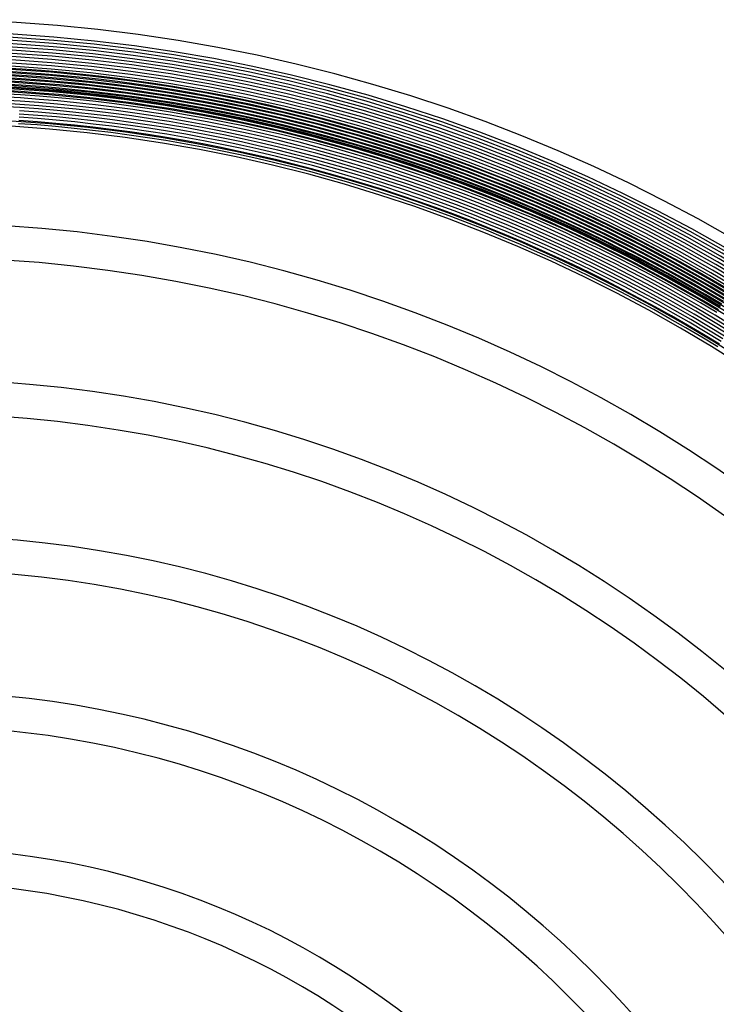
# Model space of a CAD drawing. Header units: millimetres. Extents: x -232 to 232, y -232 to 232.
# Tile 65 of 66: x 12 to 93, y 75 to 190. Entities that reach past the tile are written whole.
import ezdxf

# ---------------------------------------------------------------- set-up
doc = ezdxf.new("R2010")
doc.units = ezdxf.units.MM
doc.layers.add('HIDDEN', color=7, linetype='Continuous')
doc.layers.add('THICK', color=7, linetype='Continuous')

msp = doc.modelspace()

# ---------------------------------------------------------------- linework, layer by layer
at = {"layer": 'HIDDEN'}
for p, q in [((12.28, 183.84), (10.05, 183.98)), ((12.31, 184.21), (10.07, 184.35)), ((14.54, 184.05), (12.31, 184.21)), ((16.77, 183.86), (14.54, 184.05)), ((12.21, 182.72), (9.99, 182.85)), ((12.23, 183.09), (10.01, 183.23)), ((12.26, 183.47), (10.03, 183.6)), ((14.45, 182.93), (12.23, 183.09)), ((14.48, 183.3), (12.26, 183.47)), ((14.51, 183.68), (12.28, 183.84)), ((16.67, 182.74), (14.45, 182.93)), ((16.7, 183.11), (14.48, 183.3)), ((16.74, 183.49), (14.51, 183.68)), ((18.92, 182.9), (16.7, 183.11)), ((18.96, 183.27), (16.74, 183.49)), ((19, 183.64), (16.77, 183.86)), ((21.14, 182.66), (18.92, 182.9)), ((21.18, 183.03), (18.96, 183.27)), ((21.23, 183.4), (19, 183.64)), ((23.4, 182.76), (21.18, 183.03)), ((23.45, 183.13), (21.23, 183.4)), ((25.67, 182.83), (23.45, 183.13)), ((27.89, 182.51), (25.67, 182.83)), ((12.13, 181.6), (9.93, 181.73)), ((12.16, 181.97), (9.95, 182.1)), ((12.18, 182.34), (9.97, 182.48)), ((14.36, 181.81), (12.16, 181.97)), ((14.39, 182.18), (12.18, 182.34)), ((14.42, 182.56), (12.21, 182.72)), ((16.57, 181.62), (14.36, 181.81)), ((16.6, 181.99), (14.39, 182.18)), ((16.64, 182.37), (14.42, 182.56)), ((18.77, 181.41), (16.57, 181.62)), ((18.81, 181.78), (16.6, 181.99)), ((18.85, 182.15), (16.64, 182.37)), ((18.89, 182.53), (16.67, 182.74)), ((21.01, 181.54), (18.81, 181.78)), ((21.06, 181.91), (18.85, 182.15)), ((21.1, 182.28), (18.89, 182.53)), ((23.26, 181.64), (21.06, 181.91)), ((23.31, 182.01), (21.1, 182.28)), ((23.36, 182.39), (21.14, 182.66)), ((25.46, 181.35), (23.26, 181.64)), ((25.51, 181.72), (23.31, 182.01)), ((25.57, 182.09), (23.36, 182.39)), ((25.62, 182.46), (23.4, 182.76)), ((27.72, 181.39), (25.51, 181.72)), ((27.77, 181.77), (25.57, 182.09)), ((27.83, 182.14), (25.62, 182.46)), ((29.98, 181.42), (27.77, 181.77)), ((30.04, 181.79), (27.83, 182.14)), ((30.1, 182.16), (27.89, 182.51)), ((32.24, 181.41), (30.04, 181.79)), ((32.3, 181.78), (30.1, 182.16)), ((34.51, 181.37), (32.3, 181.78)), ((12.06, 180.47), (9.87, 180.61)), ((12.08, 180.85), (9.89, 180.98)), ((12.11, 181.22), (9.91, 181.35)), ((14.25, 180.31), (12.06, 180.47)), ((14.28, 180.69), (12.08, 180.85)), ((14.31, 181.06), (12.11, 181.22)), ((14.33, 181.43), (12.13, 181.6)), ((16.47, 180.5), (14.28, 180.69)), ((16.5, 180.87), (14.31, 181.06)), ((16.53, 181.25), (14.33, 181.43)), ((18.65, 180.29), (16.47, 180.5)), ((18.69, 180.66), (16.5, 180.87)), ((18.73, 181.03), (16.53, 181.25)), ((20.88, 180.42), (18.69, 180.66)), ((20.93, 180.79), (18.73, 181.03)), ((20.97, 181.17), (18.77, 181.41)), ((23.12, 180.53), (20.93, 180.79)), ((23.16, 180.9), (20.97, 181.17)), ((23.21, 181.27), (21.01, 181.54)), ((25.31, 180.23), (23.12, 180.53)), ((25.36, 180.6), (23.16, 180.9)), ((25.41, 180.97), (23.21, 181.27)), ((27.55, 180.28), (25.36, 180.6)), ((27.6, 180.65), (25.41, 180.97)), ((27.66, 181.02), (25.46, 181.35)), ((29.79, 180.31), (27.6, 180.65)), ((29.85, 180.68), (27.66, 181.02)), ((29.91, 181.05), (27.72, 181.39)), ((32.04, 180.3), (29.85, 180.68)), ((32.11, 180.67), (29.91, 181.05)), ((32.17, 181.04), (29.98, 181.42)), ((34.3, 180.27), (32.11, 180.67)), ((34.37, 180.63), (32.17, 181.04)), ((34.44, 181), (32.24, 181.41)), ((36.56, 180.2), (34.37, 180.63)), ((36.63, 180.57), (34.44, 181)), ((36.7, 180.94), (34.51, 181.37)), ((38.82, 180.11), (36.63, 180.57)), ((38.9, 180.48), (36.7, 180.94)), ((41.08, 180), (38.9, 180.48)), ((12.01, 179.72), (9.83, 179.86)), ((12.03, 180.1), (9.85, 180.23)), ((14.16, 179.19), (11.98, 179.35)), ((14.19, 179.57), (12.01, 179.72)), ((14.22, 179.94), (12.03, 180.1)), ((16.36, 179.38), (14.19, 179.57)), ((16.4, 179.75), (14.22, 179.94)), ((16.43, 180.13), (14.25, 180.31)), ((18.54, 179.17), (16.36, 179.38)), ((18.58, 179.54), (16.4, 179.75)), ((18.62, 179.91), (16.43, 180.13)), ((20.75, 179.3), (18.58, 179.54)), ((20.8, 179.68), (18.62, 179.91)), ((20.84, 180.05), (18.65, 180.29)), ((22.97, 179.41), (20.8, 179.68)), ((23.02, 179.78), (20.84, 180.05)), ((23.07, 180.15), (20.88, 180.42)), ((25.15, 179.12), (22.97, 179.41)), ((25.2, 179.49), (23.02, 179.78)), ((25.25, 179.86), (23.07, 180.15)), ((27.38, 179.17), (25.2, 179.49)), ((27.43, 179.54), (25.25, 179.86)), ((27.49, 179.91), (25.31, 180.23)), ((29.61, 179.2), (27.43, 179.54)), ((29.67, 179.57), (27.49, 179.91)), ((29.73, 179.94), (27.55, 180.28)), ((31.85, 179.19), (29.67, 179.57)), ((31.91, 179.56), (29.73, 179.94)), ((31.98, 179.93), (29.79, 180.31)), ((34.09, 179.16), (31.91, 179.56)), ((34.16, 179.53), (31.98, 179.93)), ((34.23, 179.9), (32.04, 180.3)), ((36.33, 179.1), (34.16, 179.53)), ((36.41, 179.47), (34.23, 179.9)), ((36.48, 179.84), (34.3, 180.27)), ((38.58, 179.01), (36.41, 179.47)), ((38.66, 179.38), (36.48, 179.84)), ((38.74, 179.75), (36.56, 180.2)), ((40.83, 178.9), (38.66, 179.38)), ((40.92, 179.26), (38.74, 179.75)), ((41, 179.63), (38.82, 180.11)), ((43.18, 179.12), (41, 179.63)), ((43.26, 179.48), (41.08, 180)), ((45.44, 178.95), (43.26, 179.48)), ((14.07, 178.07), (11.91, 178.23)), ((14.1, 178.44), (11.93, 178.6)), ((14.13, 178.82), (11.96, 178.98)), ((16.26, 178.26), (14.1, 178.44)), ((16.3, 178.63), (14.13, 178.82)), ((16.33, 179.01), (14.16, 179.19)), ((18.42, 178.05), (16.26, 178.26)), ((18.46, 178.42), (16.3, 178.63)), ((18.5, 178.8), (16.33, 179.01)), ((20.62, 178.19), (18.46, 178.42)), ((20.67, 178.56), (18.5, 178.8)), ((20.71, 178.93), (18.54, 179.17)), ((22.78, 177.92), (20.62, 178.19)), ((22.83, 178.29), (20.67, 178.56)), ((22.88, 178.67), (20.71, 178.93)), ((22.93, 179.04), (20.75, 179.3)), ((24.99, 178), (22.83, 178.29)), ((25.04, 178.38), (22.88, 178.67)), ((25.1, 178.75), (22.93, 179.04)), ((27.21, 178.06), (25.04, 178.38)), ((27.26, 178.43), (25.1, 178.75)), ((27.32, 178.8), (25.15, 179.12)), ((29.43, 178.09), (27.26, 178.43)), ((29.49, 178.46), (27.32, 178.8)), ((29.55, 178.83), (27.38, 179.17)), ((31.65, 178.08), (29.49, 178.46)), ((31.71, 178.45), (29.55, 178.83)), ((31.78, 178.82), (29.61, 179.2)), ((33.88, 178.06), (31.71, 178.45)), ((33.95, 178.42), (31.78, 178.82)), ((34.02, 178.79), (31.85, 179.19)), ((36.11, 178), (33.95, 178.42)), ((36.18, 178.37), (34.02, 178.79)), ((36.26, 178.73), (34.09, 179.16)), ((38.34, 177.92), (36.18, 178.37)), ((38.42, 178.28), (36.26, 178.73)), ((38.5, 178.65), (36.33, 179.1)), ((40.58, 177.8), (38.42, 178.28)), ((40.67, 178.17), (38.5, 178.65)), ((40.75, 178.53), (38.58, 179.01)), ((42.82, 177.66), (40.67, 178.17)), ((42.91, 178.03), (40.75, 178.53)), ((43, 178.39), (40.83, 178.9)), ((43.09, 178.76), (40.92, 179.26)), ((45.16, 177.86), (43, 178.39)), ((45.25, 178.22), (43.09, 178.76)), ((45.34, 178.58), (43.18, 179.12)), ((47.41, 177.66), (45.25, 178.22)), ((47.51, 178.02), (45.34, 178.58)), ((47.6, 178.38), (45.44, 178.95)), ((49.76, 177.79), (47.6, 178.38)), ((14.04, 177.7), (11.88, 177.85)), ((16.19, 177.51), (14.04, 177.7)), ((16.23, 177.89), (14.07, 178.07)), ((18.35, 177.3), (16.19, 177.51)), ((18.38, 177.68), (16.23, 177.89)), ((20.49, 177.07), (18.35, 177.3)), ((20.54, 177.44), (18.38, 177.68)), ((20.58, 177.81), (18.42, 178.05)), ((22.64, 176.81), (20.49, 177.07)), ((22.69, 177.18), (20.54, 177.44)), ((22.74, 177.55), (20.58, 177.81)), ((24.84, 176.89), (22.69, 177.18)), ((24.89, 177.26), (22.74, 177.55)), ((24.94, 177.63), (22.78, 177.92)), ((27.04, 176.95), (24.89, 177.26)), ((27.09, 177.32), (24.94, 177.63)), ((27.15, 177.69), (24.99, 178)), ((29.24, 176.98), (27.09, 177.32)), ((29.3, 177.35), (27.15, 177.69)), ((29.36, 177.72), (27.21, 178.06)), ((31.45, 176.98), (29.3, 177.35)), ((31.52, 177.35), (29.36, 177.72)), ((31.58, 177.72), (29.43, 178.09)), ((33.67, 176.95), (31.52, 177.35)), ((33.74, 177.32), (31.58, 177.72)), ((33.81, 177.69), (31.65, 178.08)), ((35.88, 176.9), (33.74, 177.32)), ((35.96, 177.26), (33.81, 177.69)), ((36.03, 177.63), (33.88, 178.06)), ((38.11, 176.82), (35.96, 177.26)), ((38.19, 177.18), (36.03, 177.63)), ((38.26, 177.55), (36.11, 178)), ((40.33, 176.71), (38.19, 177.18)), ((40.42, 177.07), (38.26, 177.55)), ((40.5, 177.44), (38.34, 177.92)), ((42.56, 176.57), (40.42, 177.07)), ((42.65, 176.93), (40.5, 177.44)), ((42.74, 177.3), (40.58, 177.8)), ((44.88, 176.77), (42.74, 177.3)), ((44.98, 177.13), (42.82, 177.66)), ((45.07, 177.49), (42.91, 178.03)), ((47.12, 176.57), (44.98, 177.13)), ((47.22, 176.93), (45.07, 177.49)), ((47.31, 177.3), (45.16, 177.86)), ((49.46, 176.71), (47.31, 177.3)), ((49.56, 177.07), (47.41, 177.66)), ((49.66, 177.43), (47.51, 178.02)), ((51.71, 176.46), (49.56, 177.07)), ((51.81, 176.82), (49.66, 177.43)), ((51.92, 177.18), (49.76, 177.79)), ((54.06, 176.53), (51.92, 177.18)), ((24.78, 176.52), (22.64, 176.81)), ((26.92, 176.21), (24.78, 176.52)), ((26.98, 176.58), (24.84, 176.89)), ((29.06, 175.87), (26.92, 176.21)), ((29.12, 176.24), (26.98, 176.58)), ((29.18, 176.61), (27.04, 176.95)), ((31.19, 175.5), (29.06, 175.87)), ((31.25, 175.87), (29.12, 176.24)), ((31.32, 176.24), (29.18, 176.61)), ((31.39, 176.61), (29.24, 176.98)), ((33.39, 175.48), (31.25, 175.87)), ((33.46, 175.85), (31.32, 176.24)), ((33.53, 176.21), (31.39, 176.61)), ((33.6, 176.58), (31.45, 176.98)), ((35.66, 175.79), (33.53, 176.21)), ((35.74, 176.16), (33.6, 176.58)), ((35.81, 176.53), (33.67, 176.95)), ((37.87, 175.72), (35.74, 176.16)), ((37.95, 176.08), (35.81, 176.53)), ((38.03, 176.45), (35.88, 176.9)), ((40.08, 175.61), (37.95, 176.08)), ((40.17, 175.97), (38.03, 176.45)), ((40.25, 176.34), (38.11, 176.82)), ((42.3, 175.47), (40.17, 175.97)), ((42.38, 175.84), (40.25, 176.34)), ((42.47, 176.2), (40.33, 176.71)), ((44.61, 175.68), (42.47, 176.2)), ((44.7, 176.04), (42.56, 176.57)), ((44.79, 176.4), (42.65, 176.93)), ((46.83, 175.48), (44.7, 176.04)), ((46.93, 175.85), (44.79, 176.4)), ((47.02, 176.21), (44.88, 176.77)), ((49.16, 175.63), (47.02, 176.21)), ((49.26, 175.99), (47.12, 176.57)), ((49.36, 176.35), (47.22, 176.93)), ((51.39, 175.38), (49.26, 175.99)), ((51.5, 175.74), (49.36, 176.35)), ((51.6, 176.1), (49.46, 176.71)), ((53.73, 175.46), (51.6, 176.1)), ((53.84, 175.82), (51.71, 176.46)), ((53.95, 176.17), (51.81, 176.82)), ((56.09, 175.51), (53.95, 176.17)), ((56.2, 175.86), (54.06, 176.53)), ((58.33, 175.17), (56.2, 175.86)), ((33.32, 175.11), (31.19, 175.5)), ((35.44, 174.69), (33.32, 175.11)), ((35.51, 175.06), (33.39, 175.48)), ((35.59, 175.43), (33.46, 175.85)), ((37.63, 174.62), (35.51, 175.06)), ((37.71, 174.98), (35.59, 175.43)), ((37.79, 175.35), (35.66, 175.79)), ((39.83, 174.51), (37.71, 174.98)), ((39.91, 174.88), (37.79, 175.35)), ((40, 175.24), (37.87, 175.72)), ((42.03, 174.38), (39.91, 174.88)), ((42.12, 174.75), (40, 175.24)), ((42.21, 175.11), (40.08, 175.61)), ((44.24, 174.22), (42.12, 174.75)), ((44.33, 174.58), (42.21, 175.11)), ((44.42, 174.95), (42.3, 175.47)), ((44.51, 175.31), (42.38, 175.84)), ((46.54, 174.4), (44.42, 174.95)), ((46.64, 174.76), (44.51, 175.31)), ((46.73, 175.12), (44.61, 175.68)), ((48.75, 174.18), (46.64, 174.76)), ((48.85, 174.54), (46.73, 175.12)), ((48.96, 174.9), (46.83, 175.48)), ((49.06, 175.26), (46.93, 175.85)), ((51.07, 174.3), (48.96, 174.9)), ((51.18, 174.66), (49.06, 175.26)), ((51.28, 175.02), (49.16, 175.63)), ((53.4, 174.38), (51.28, 175.02)), ((53.51, 174.74), (51.39, 175.38)), ((53.62, 175.1), (51.5, 175.74)), ((55.63, 174.08), (53.51, 174.74)), ((55.74, 174.43), (53.62, 175.1)), ((55.86, 174.79), (53.73, 175.46)), ((55.97, 175.15), (53.84, 175.82)), ((57.97, 174.1), (55.86, 174.79)), ((58.09, 174.46), (55.97, 175.15)), ((58.21, 174.81), (56.09, 175.51)), ((60.33, 174.09), (58.21, 174.81)), ((60.45, 174.45), (58.33, 175.17)), ((37.55, 174.25), (35.44, 174.69)), ((39.66, 173.78), (37.55, 174.25)), ((39.75, 174.15), (37.63, 174.62)), ((41.77, 173.29), (39.66, 173.78)), ((41.86, 173.65), (39.75, 174.15)), ((41.95, 174.02), (39.83, 174.51)), ((43.96, 173.13), (41.86, 173.65)), ((44.05, 173.49), (41.95, 174.02)), ((44.14, 173.86), (42.03, 174.38)), ((46.25, 173.31), (44.14, 173.86)), ((46.35, 173.67), (44.24, 174.22)), ((46.44, 174.03), (44.33, 174.58)), ((48.45, 173.1), (46.35, 173.67)), ((48.55, 173.46), (46.44, 174.03)), ((48.65, 173.82), (46.54, 174.4)), ((50.76, 173.22), (48.65, 173.82)), ((50.86, 173.58), (48.75, 174.18)), ((50.97, 173.94), (48.85, 174.54)), ((52.96, 172.95), (50.86, 173.58)), ((53.07, 173.31), (50.97, 173.94)), ((53.18, 173.66), (51.07, 174.3)), ((53.29, 174.02), (51.18, 174.66)), ((55.29, 173.01), (53.18, 173.66)), ((55.4, 173.36), (53.29, 174.02)), ((55.51, 173.72), (53.4, 174.38)), ((57.62, 173.03), (55.51, 173.72)), ((57.74, 173.39), (55.63, 174.08)), ((57.85, 173.75), (55.74, 174.43)), ((59.96, 173.03), (57.85, 173.75)), ((60.08, 173.39), (57.97, 174.1)), ((60.2, 173.74), (58.09, 174.46)), ((62.31, 173), (60.2, 173.74)), ((62.43, 173.35), (60.33, 174.09)), ((62.56, 173.7), (60.45, 174.45)), ((64.66, 172.93), (62.56, 173.7)), ((43.87, 172.77), (41.77, 173.29)), ((45.96, 172.22), (43.87, 172.77)), ((46.06, 172.59), (43.96, 173.13)), ((46.15, 172.95), (44.05, 173.49)), ((48.15, 172.01), (46.06, 172.59)), ((48.25, 172.37), (46.15, 172.95)), ((48.35, 172.74), (46.25, 173.31)), ((50.44, 172.14), (48.35, 172.74)), ((50.55, 172.5), (48.45, 173.1)), ((50.65, 172.86), (48.55, 173.46)), ((52.63, 171.87), (50.55, 172.5)), ((52.74, 172.23), (50.65, 172.86)), ((52.85, 172.59), (50.76, 173.22)), ((54.94, 171.93), (52.85, 172.59)), ((55.06, 172.29), (52.96, 172.95)), ((55.17, 172.65), (53.07, 173.31)), ((57.26, 171.97), (55.17, 172.65)), ((57.38, 172.32), (55.29, 173.01)), ((57.5, 172.68), (55.4, 173.36)), ((59.59, 171.97), (57.5, 172.68)), ((59.71, 172.32), (57.62, 173.03)), ((59.84, 172.68), (57.74, 173.39)), ((61.93, 171.94), (59.84, 172.68)), ((62.05, 172.29), (59.96, 173.03)), ((62.18, 172.64), (60.08, 173.39)), ((64.27, 171.88), (62.18, 172.64)), ((64.4, 172.23), (62.31, 173)), ((64.53, 172.58), (62.43, 173.35)), ((66.62, 171.78), (64.53, 172.58)), ((66.76, 172.13), (64.66, 172.93)), ((48.05, 171.65), (45.96, 172.22)), ((50.12, 171.06), (48.05, 171.65)), ((50.23, 171.42), (48.15, 172.01)), ((50.34, 171.78), (48.25, 172.37)), ((52.31, 170.8), (50.23, 171.42)), ((52.42, 171.15), (50.34, 171.78)), ((52.53, 171.51), (50.44, 172.14)), ((54.6, 170.86), (52.53, 171.51)), ((54.72, 171.22), (52.63, 171.87)), ((54.83, 171.58), (52.74, 172.23)), ((56.91, 170.9), (54.83, 171.58)), ((57.03, 171.26), (54.94, 171.93)), ((57.14, 171.61), (55.06, 172.29)), ((59.22, 170.91), (57.14, 171.61)), ((59.34, 171.26), (57.26, 171.97)), ((59.47, 171.61), (57.38, 172.32)), ((61.54, 170.88), (59.47, 171.61)), ((61.67, 171.23), (59.59, 171.97)), ((61.8, 171.59), (59.71, 172.32)), ((63.87, 170.82), (61.8, 171.59)), ((64.01, 171.17), (61.93, 171.94)), ((64.14, 171.53), (62.05, 172.29)), ((66.21, 170.74), (64.14, 171.53)), ((66.35, 171.08), (64.27, 171.88)), ((66.48, 171.43), (64.4, 172.23)), ((68.56, 170.62), (66.48, 171.43)), ((68.7, 170.96), (66.62, 171.78)), ((68.84, 171.31), (66.76, 172.13)), ((70.91, 170.46), (68.84, 171.31)), ((52.2, 170.44), (50.12, 171.06)), ((54.26, 169.79), (52.2, 170.44)), ((54.37, 170.15), (52.31, 170.8)), ((54.49, 170.51), (52.42, 171.15)), ((56.43, 169.48), (54.37, 170.15)), ((56.55, 169.83), (54.49, 170.51)), ((56.67, 170.19), (54.6, 170.86)), ((56.79, 170.54), (54.72, 171.22)), ((58.73, 169.49), (56.67, 170.19)), ((58.85, 169.84), (56.79, 170.54)), ((58.98, 170.2), (56.91, 170.9)), ((59.1, 170.55), (57.03, 171.26)), ((61.04, 169.47), (58.98, 170.2)), ((61.16, 169.82), (59.1, 170.55)), ((61.29, 170.17), (59.22, 170.91)), ((61.42, 170.53), (59.34, 171.26)), ((63.35, 169.42), (61.29, 170.17)), ((63.48, 169.77), (61.42, 170.53)), ((63.61, 170.12), (61.54, 170.88)), ((63.74, 170.47), (61.67, 171.23)), ((65.67, 169.34), (63.61, 170.12)), ((65.81, 169.69), (63.74, 170.47)), ((65.94, 170.04), (63.87, 170.82)), ((66.08, 170.39), (64.01, 171.17)), ((68.14, 169.57), (66.08, 170.39)), ((68.28, 169.92), (66.21, 170.74)), ((68.42, 170.27), (66.35, 171.08)), ((70.48, 169.43), (68.42, 170.27)), ((70.62, 169.77), (68.56, 170.62)), ((70.77, 170.12), (68.7, 170.96)), ((72.83, 169.25), (70.77, 170.12)), ((72.97, 169.59), (70.91, 170.46)), ((56.31, 169.12), (54.26, 169.79)), ((58.36, 168.42), (56.31, 169.12)), ((58.48, 168.78), (56.43, 169.48)), ((58.61, 169.13), (56.55, 169.83)), ((60.65, 168.41), (58.61, 169.13)), ((60.78, 168.76), (58.73, 169.49)), ((60.91, 169.12), (58.85, 169.84)), ((62.96, 168.36), (60.91, 169.12)), ((63.09, 168.72), (61.04, 169.47)), ((63.22, 169.07), (61.16, 169.82)), ((65.26, 168.29), (63.22, 169.07)), ((65.4, 168.64), (63.35, 169.42)), ((65.54, 168.99), (63.48, 169.77)), ((67.58, 168.18), (65.54, 168.99)), ((67.72, 168.53), (65.67, 169.34)), ((67.86, 168.88), (65.81, 169.69)), ((68, 169.22), (65.94, 170.04)), ((70.05, 168.39), (68, 169.22)), ((70.19, 168.73), (68.14, 169.57)), ((70.34, 169.08), (68.28, 169.92)), ((72.38, 168.21), (70.34, 169.08)), ((72.53, 168.56), (70.48, 169.43)), ((72.68, 168.9), (70.62, 169.77)), ((74.87, 168.35), (72.83, 169.25)), ((75.03, 168.69), (72.97, 169.59)), ((60.4, 167.7), (58.36, 168.42)), ((60.53, 168.06), (58.48, 168.78)), ((62.56, 167.31), (60.53, 168.06)), ((62.69, 167.66), (60.65, 168.41)), ((62.82, 168.01), (60.78, 168.76)), ((64.86, 167.24), (62.82, 168.01)), ((64.99, 167.59), (62.96, 168.36)), ((65.13, 167.94), (63.09, 168.72)), ((67.16, 167.14), (65.13, 167.94)), ((67.3, 167.48), (65.26, 168.29)), ((67.44, 167.83), (65.4, 168.64)), ((69.47, 167), (67.44, 167.83)), ((69.62, 167.35), (67.58, 168.18)), ((69.76, 167.69), (67.72, 168.53)), ((69.9, 168.04), (67.86, 168.88)), ((71.94, 167.18), (69.9, 168.04)), ((72.08, 167.52), (70.05, 168.39)), ((72.23, 167.87), (70.19, 168.73)), ((74.26, 166.98), (72.23, 167.87)), ((74.42, 167.32), (72.38, 168.21)), ((74.57, 167.67), (72.53, 168.56)), ((74.72, 168.01), (72.68, 168.9)), ((76.75, 167.09), (74.72, 168.01)), ((76.91, 167.43), (74.87, 168.35)), ((77.07, 167.77), (75.03, 168.69)), ((62.43, 166.96), (60.4, 167.7)), ((64.45, 166.19), (62.43, 166.96)), ((64.59, 166.54), (62.56, 167.31)), ((64.72, 166.89), (62.69, 167.66)), ((66.74, 166.09), (64.72, 166.89)), ((66.88, 166.44), (64.86, 167.24)), ((67.02, 166.79), (64.99, 167.59)), ((69.04, 165.96), (67.02, 166.79)), ((69.18, 166.31), (67.16, 167.14)), ((69.33, 166.66), (67.3, 167.48)), ((71.49, 166.15), (69.47, 167)), ((71.64, 166.49), (69.62, 167.35)), ((71.79, 166.84), (69.76, 167.69)), ((73.81, 165.95), (71.79, 166.84)), ((73.96, 166.3), (71.94, 167.18)), ((74.11, 166.64), (72.08, 167.52)), ((76.28, 166.07), (74.26, 166.98)), ((76.44, 166.41), (74.42, 167.32)), ((76.6, 166.75), (74.57, 167.67)), ((78.61, 165.81), (76.6, 166.75)), ((78.77, 166.15), (76.75, 167.09)), ((78.93, 166.49), (76.91, 167.43)), ((79.1, 166.82), (77.07, 167.77)), ((81.11, 165.85), (79.1, 166.82)), ((66.46, 165.4), (64.45, 166.19)), ((66.6, 165.74), (64.59, 166.54)), ((68.61, 164.92), (66.6, 165.74)), ((68.75, 165.27), (66.74, 166.09)), ((68.9, 165.62), (66.88, 166.44)), ((70.9, 164.77), (68.9, 165.62)), ((71.05, 165.11), (69.04, 165.96)), ((71.2, 165.46), (69.18, 166.31)), ((71.34, 165.8), (69.33, 166.66)), ((73.35, 164.92), (71.34, 165.8)), ((73.5, 165.27), (71.49, 166.15)), ((73.65, 165.61), (71.64, 166.49)), ((75.66, 164.7), (73.65, 165.61)), ((75.81, 165.05), (73.81, 165.95)), ((75.97, 165.39), (73.96, 166.3)), ((76.13, 165.73), (74.11, 166.64)), ((78.13, 164.79), (76.13, 165.73)), ((78.29, 165.13), (76.28, 166.07)), ((78.45, 165.47), (76.44, 166.41)), ((80.62, 164.84), (78.61, 165.81)), ((80.78, 165.18), (78.77, 166.15)), ((80.95, 165.52), (78.93, 166.49)), ((83.12, 164.86), (81.11, 165.85)), ((68.46, 164.58), (66.46, 165.4)), ((70.45, 163.74), (68.46, 164.58)), ((70.6, 164.08), (68.61, 164.92)), ((70.75, 164.42), (68.75, 165.27)), ((72.74, 163.55), (70.75, 164.42)), ((72.89, 163.9), (70.9, 164.77)), ((73.04, 164.24), (71.05, 165.11)), ((73.2, 164.58), (71.2, 165.46)), ((75.19, 163.68), (73.2, 164.58)), ((75.34, 164.02), (73.35, 164.92)), ((75.5, 164.36), (73.5, 165.27)), ((77.65, 163.77), (75.66, 164.7)), ((77.81, 164.11), (75.81, 165.05)), ((77.97, 164.45), (75.97, 165.39)), ((79.96, 163.49), (77.97, 164.45)), ((80.12, 163.83), (78.13, 164.79)), ((80.29, 164.17), (78.29, 165.13)), ((80.45, 164.51), (78.45, 165.47)), ((82.44, 163.52), (80.45, 164.51)), ((82.61, 163.85), (80.62, 164.84)), ((82.78, 164.19), (80.78, 165.18)), ((82.95, 164.52), (80.95, 165.52)), ((84.94, 163.5), (82.95, 164.52)), ((85.11, 163.84), (83.12, 164.86)), ((72.43, 162.87), (70.45, 163.74)), ((72.59, 163.21), (70.6, 164.08)), ((74.72, 162.66), (72.74, 163.55)), ((74.87, 163), (72.89, 163.9)), ((75.03, 163.34), (73.04, 164.24)), ((77.01, 162.42), (75.03, 163.34)), ((77.17, 162.76), (75.19, 163.68)), ((77.33, 163.1), (75.34, 164.02)), ((77.49, 163.44), (75.5, 164.36)), ((79.47, 162.48), (77.49, 163.44)), ((79.63, 162.82), (77.65, 163.77)), ((79.8, 163.16), (77.81, 164.11)), ((81.94, 162.51), (79.96, 163.49)), ((82.11, 162.85), (80.12, 163.83)), ((82.27, 163.18), (80.29, 164.17)), ((84.42, 162.51), (82.44, 163.52)), ((84.59, 162.84), (82.61, 163.85)), ((84.77, 163.17), (82.78, 164.19)), ((86.92, 162.46), (84.94, 163.5)), ((87.09, 162.79), (85.11, 163.84)), ((74.41, 161.98), (72.43, 162.87)), ((74.56, 162.32), (72.59, 163.21)), ((76.53, 161.4), (74.56, 162.32)), ((76.69, 161.74), (74.72, 162.66)), ((76.85, 162.08), (74.87, 163)), ((78.81, 161.14), (76.85, 162.08)), ((78.97, 161.47), (77.01, 162.42)), ((79.14, 161.81), (77.17, 162.76)), ((79.3, 162.15), (77.33, 163.1)), ((81.26, 161.17), (79.3, 162.15)), ((81.43, 161.51), (79.47, 162.48)), ((81.6, 161.84), (79.63, 162.82)), ((81.77, 162.18), (79.8, 163.16)), ((83.73, 161.17), (81.77, 162.18)), ((83.9, 161.51), (81.94, 162.51)), ((84.08, 161.84), (82.11, 162.85)), ((84.25, 162.17), (82.27, 163.18)), ((86.21, 161.14), (84.25, 162.17)), ((86.39, 161.47), (84.42, 162.51)), ((86.56, 161.8), (84.59, 162.84)), ((86.74, 162.13), (84.77, 163.17)), ((88.7, 161.07), (86.74, 162.13)), ((88.88, 161.39), (86.92, 162.46)), ((89.06, 161.72), (87.09, 162.79)), ((76.36, 161.06), (74.41, 161.98)), ((78.31, 160.13), (76.36, 161.06)), ((78.48, 160.46), (76.53, 161.4)), ((78.64, 160.8), (76.69, 161.74)), ((80.76, 160.17), (78.81, 161.14)), ((80.92, 160.5), (78.97, 161.47)), ((81.09, 160.84), (79.14, 161.81)), ((83.21, 160.18), (81.26, 161.17)), ((83.38, 160.51), (81.43, 161.51)), ((83.56, 160.84), (81.6, 161.84)), ((85.68, 160.15), (83.73, 161.17)), ((85.86, 160.48), (83.9, 161.51)), ((86.03, 160.81), (84.08, 161.84)), ((88.16, 160.08), (86.21, 161.14)), ((88.34, 160.41), (86.39, 161.47)), ((88.52, 160.74), (86.56, 161.8)), ((90.65, 159.98), (88.7, 161.07)), ((90.83, 160.3), (88.88, 161.39)), ((91.02, 160.63), (89.06, 161.72)), ((80.25, 159.16), (78.31, 160.13)), ((80.42, 159.5), (78.48, 160.46)), ((80.59, 159.83), (78.64, 160.8)), ((82.52, 158.84), (80.59, 159.83)), ((82.69, 159.18), (80.76, 160.17)), ((82.86, 159.51), (80.92, 160.5)), ((83.04, 159.84), (81.09, 160.84)), ((84.97, 158.82), (83.04, 159.84)), ((85.15, 159.15), (83.21, 160.18)), ((85.32, 159.49), (83.38, 160.51)), ((85.5, 159.82), (83.56, 160.84)), ((87.43, 158.77), (85.5, 159.82)), ((87.61, 159.1), (85.68, 160.15)), ((87.8, 159.42), (85.86, 160.48)), ((87.98, 159.75), (86.03, 160.81)), ((90.09, 159), (88.16, 160.08)), ((90.28, 159.33), (88.34, 160.41)), ((90.46, 159.65), (88.52, 160.74)), ((92.58, 158.87), (90.65, 159.98)), ((92.77, 159.19), (90.83, 160.3)), ((92.96, 159.52), (91.02, 160.63)), ((82.17, 158.18), (80.25, 159.16)), ((82.35, 158.51), (80.42, 159.5)), ((84.44, 157.83), (82.52, 158.84)), ((84.62, 158.16), (82.69, 159.18)), ((84.79, 158.49), (82.86, 159.51)), ((86.89, 157.78), (84.97, 158.82)), ((87.07, 158.11), (85.15, 159.15)), ((87.25, 158.44), (85.32, 159.49)), ((89.35, 157.69), (87.43, 158.77)), ((89.54, 158.02), (87.61, 159.1)), ((89.72, 158.35), (87.8, 159.42)), ((89.91, 158.67), (87.98, 159.75)), ((91.83, 157.57), (89.91, 158.67)), ((92.01, 157.9), (90.09, 159)), ((92.2, 158.22), (90.28, 159.33)), ((92.39, 158.54), (90.46, 159.65)), ((94.5, 157.73), (92.58, 158.87)), ((94.69, 158.05), (92.77, 159.19)), ((94.89, 158.38), (92.96, 159.52)), ((84.09, 157.17), (82.17, 158.18)), ((84.26, 157.5), (82.35, 158.51)), ((86.17, 156.47), (84.26, 157.5)), ((86.35, 156.8), (84.44, 157.83)), ((86.53, 157.12), (84.62, 158.16)), ((86.71, 157.45), (84.79, 158.49)), ((88.8, 156.72), (86.89, 157.78)), ((88.98, 157.04), (87.07, 158.11)), ((89.17, 157.37), (87.25, 158.44)), ((91.26, 156.6), (89.35, 157.69)), ((91.45, 156.92), (89.54, 158.02)), ((91.64, 157.25), (89.72, 158.35)), ((93.73, 156.45), (91.83, 157.57)), ((93.92, 156.77), (92.01, 157.9)), ((94.12, 157.09), (92.2, 158.22)), ((94.31, 157.41), (92.39, 158.54)), ((85.99, 156.14), (84.09, 157.17)), ((88.06, 155.41), (86.17, 156.47)), ((88.24, 155.74), (86.35, 156.8)), ((88.43, 156.06), (86.53, 157.12)), ((88.61, 156.39), (86.71, 157.45)), ((90.5, 155.3), (88.61, 156.39)), ((90.69, 155.63), (88.8, 156.72)), ((90.88, 155.95), (88.98, 157.04)), ((91.07, 156.28), (89.17, 157.37)), ((93.15, 155.48), (91.26, 156.6)), ((93.34, 155.8), (91.45, 156.92)), ((93.54, 156.12), (91.64, 157.25)), ((87.87, 155.08), (85.99, 156.14)), ((89.94, 154.33), (88.06, 155.41)), ((90.13, 154.66), (88.24, 155.74)), ((90.31, 154.98), (88.43, 156.06)), ((92.38, 154.19), (90.5, 155.3)), ((92.57, 154.52), (90.69, 155.63)), ((92.77, 154.84), (90.88, 155.95)), ((92.96, 155.16), (91.07, 156.28)), ((95.03, 154.34), (93.15, 155.48)), ((89.75, 154.01), (87.87, 155.08)), ((91.8, 153.23), (89.94, 154.33)), ((92, 153.55), (90.13, 154.66)), ((92.19, 153.87), (90.31, 154.98)), ((94.24, 153.06), (92.38, 154.19)), ((94.44, 153.38), (92.57, 154.52)), ((94.64, 153.7), (92.77, 154.84)), ((94.83, 154.02), (92.96, 155.16)), ((91.61, 152.91), (89.75, 154.01)), ((93.46, 151.79), (91.61, 152.91)), ((93.65, 152.1), (91.8, 153.23)), ((93.85, 152.42), (92, 153.55)), ((94.05, 152.74), (92.19, 153.87))]:
    msp.add_line(p, q, dxfattribs=at)
for radius, start, end in [(181.88, 0.4908, 89.5092), (182.25, 0.4921, 89.5079)]:
    msp.add_arc((0, 0), radius, start, end, dxfattribs=at)
at = {"layer": 'THICK'}
for p, q in [((9.96, 182.23), (12.17, 182.09)), ((12.17, 182.09), (14.37, 181.93)), ((14.37, 181.93), (16.58, 181.75)), ((16.58, 181.75), (18.78, 181.53)), ((18.78, 181.53), (20.98, 181.29)), ((20.98, 181.29), (23.18, 181.02)), ((23.18, 181.02), (25.37, 180.73)), ((25.37, 180.73), (27.56, 180.41)), ((27.56, 180.41), (29.75, 180.06)), ((29.75, 180.06), (31.93, 179.68)), ((31.93, 179.68), (34.11, 179.28)), ((34.11, 179.28), (36.28, 178.86)), ((36.28, 178.86), (38.45, 178.4)), ((38.45, 178.4), (40.61, 177.92)), ((40.61, 177.92), (42.77, 177.42)), ((42.77, 177.42), (44.91, 176.89)), ((44.91, 176.89), (47.06, 176.33)), ((47.06, 176.33), (49.19, 175.75)), ((49.19, 175.75), (51.32, 175.14)), ((51.32, 175.14), (53.44, 174.5)), ((53.44, 174.5), (55.55, 173.84)), ((55.55, 173.84), (57.66, 173.15)), ((57.66, 173.15), (59.75, 172.44)), ((59.75, 172.44), (61.84, 171.7)), ((61.84, 171.7), (63.92, 170.94)), ((63.92, 170.94), (65.99, 170.15)), ((65.99, 170.15), (68.05, 169.34)), ((68.05, 169.34), (70.1, 168.5)), ((70.1, 168.5), (72.13, 167.64)), ((72.13, 167.64), (74.16, 166.75)), ((74.16, 166.75), (76.18, 165.84)), ((76.18, 165.84), (78.19, 164.9)), ((78.19, 164.9), (80.18, 163.94)), ((80.18, 163.94), (82.16, 162.96)), ((82.16, 162.96), (84.13, 161.95)), ((84.13, 161.95), (86.09, 160.92)), ((86.09, 160.92), (88.04, 159.86)), ((88.04, 159.86), (89.97, 158.78)), ((89.97, 158.78), (91.89, 157.68)), ((91.89, 157.68), (93.79, 156.55))]:
    msp.add_line(p, q, dxfattribs=at)
for radius, start, end in [(190, 0.6023, 89.3977), (188.62, 0.5092, 89.4908), (187.88, 0.5076, 89.4924), (187.5, 0.5067, 89.4933), (188.25, 0.5084, 89.4916), (186.38, 0.5041, 89.496), (187.12, 0.5059, 89.4941), (186.75, 0.505, 89.495), (185.25, 0.5012, 89.4989), (186, 0.5031, 89.4969), (185.62, 0.5021, 89.4978), (184.12, 0.498, 89.502), (184.88, 0.5001, 89.4999), (184.5, 0.499, 89.5009), (183, 0.4945, 89.5055), (183.75, 0.4969, 89.5032), (183.38, 0.4957, 89.5043), (182.62, 0.4933, 89.5067), (178.5, 0.6412, 89.3588), (177.88, 0.6442, 89.3557), (166.25, 0.6884, 89.3116), (162.25, 0.7054, 89.2946), (148, 0.7733, 89.2267), (144, 0.7948, 89.2052), (129.75, 0.8821, 89.1179), (125.75, 0.9101, 89.0898), (111.5, 1.0265, 88.9735), (107.5, 1.0647, 88.9353), (93.25, 1.2274, 88.7726), (89.25, 1.2825, 88.7176)]:
    msp.add_arc((0, 0), radius, start, end, dxfattribs=at)

doc.saveas('drawing.dxf')
